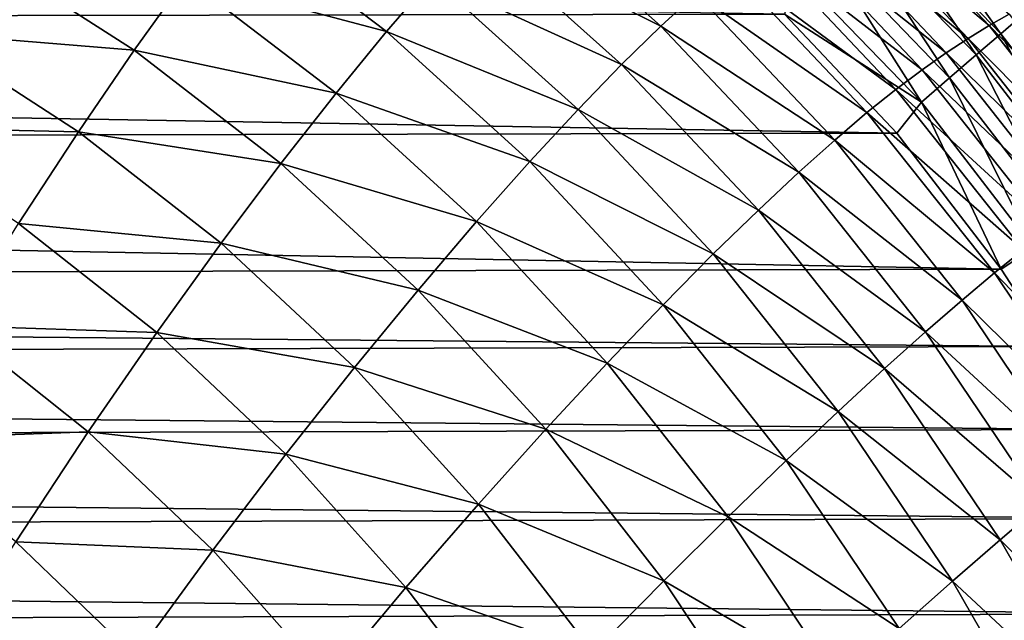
# Model space of a CAD drawing. Header units: metres. Extents: x -36 to 82, y -104 to 104.
# Tile 243 of 245: x 8.77 to 12.53, y 98.83 to 101.12. Entities that reach past the tile are written whole.
import ezdxf

# ---------------------------------------------------------------- set-up
doc = ezdxf.new("R2010")
doc.units = ezdxf.units.M
doc.layers.add('solid_FIT-SHOWER-153_SW0001', color=7, linetype='CONTINUOUS')

msp = doc.modelspace()

# ---------------------------------------------------------------- linework, layer by layer
at = {"layer": 'solid_FIT-SHOWER-153_SW0001'}
for points in [[(11.863877, 101.604591, -1.116372), (11.946983, 101.650436, 0.652113), (12.467471, 101.098114, 0.644761)], [(12.467471, 101.098114, 0.644761), (11.946983, 101.650436, 0.652113), (12.543436, 101.141708, 2.519789)], [(12.080724, 101.675507, 16.660517), (12.004563, 101.593323, 16.745659), (12.511809, 101.067299, 16.745544)], [(12.596711, 101.140465, 16.660345), (12.080724, 101.675507, 16.660517), (12.511809, 101.067299, 16.745544)], [(10.502158, 101.454079, -10.683528), (10.646679, 101.603172, -9.598783), (11.21431, 101.096657, -9.620186)], [(11.21431, 101.096657, -9.620186), (10.646679, 101.603172, -9.598783), (11.349293, 101.221413, -8.442825)], [(11.776453, 101.551704, -2.781014), (11.863877, 101.604591, -1.116372), (12.387571, 101.049393, -1.125258)], [(12.387571, 101.049393, -1.125258), (11.863877, 101.604591, -1.116372), (12.467471, 101.098114, 0.644761)], [(12.004563, 101.593323, 16.745659), (11.920443, 101.502556, 16.814558), (12.418026, 100.986473, 16.814489)], [(12.511809, 101.067299, 16.745544), (12.004563, 101.593323, 16.745659), (12.418026, 100.986473, 16.814489)], [(11.683063, 101.489426, -4.343849), (11.776453, 101.551704, -2.781014), (12.302891, 100.994102, -2.791592)], [(12.302891, 100.994102, -2.791592), (11.776453, 101.551704, -2.781014), (12.387571, 101.049393, -1.125258)], [(-11.260523, 101.507263, 16.90811), (-11.727931, 101.101456, 16.90811), (11.685659, 101.141884, 16.90811)], [(9.401008, 101.279572, -13.396848), (9.582112, 101.519829, -12.5665), (10.167805, 101.075272, -12.594877)], [(10.167805, 101.075272, -12.594877), (9.582112, 101.519829, -12.5665), (10.343041, 101.279045, -11.681231)], [(11.920443, 101.502556, 16.814558), (11.829412, 101.404327, 16.865644), (12.316535, 100.89901, 16.865612)], [(12.418026, 100.986473, 16.814489), (11.920443, 101.502556, 16.814558), (12.316535, 100.89901, 16.865612)], [(11.581924, 101.41526, -5.807007), (11.683063, 101.489426, -4.343849), (12.211577, 100.93, -4.356286)], [(12.211577, 100.93, -4.356286), (11.683063, 101.489426, -4.343849), (12.302891, 100.994102, -2.791592)], [(10.343041, 101.279045, -11.681231), (10.502158, 101.454079, -10.683528), (11.064656, 100.949791, -10.707589)], [(11.064656, 100.949791, -10.707589), (10.502158, 101.454079, -10.683528), (11.21431, 101.096657, -9.620186)], [(8.410099, 101.068977, -14.79633), (8.606876, 101.38755, -14.118792), (9.204044, 101.004517, -14.149687)], [(9.204044, 101.004517, -14.149687), (8.606876, 101.38755, -14.118792), (9.401008, 101.279572, -13.396848)], [(11.47126, 101.326752, -7.172615), (11.581924, 101.41526, -5.807007), (12.111643, 100.854713, -5.821479)], [(12.111643, 100.854713, -5.821479), (11.581924, 101.41526, -5.807007), (12.211577, 100.93, -4.356286)], [(11.829412, 101.404327, 16.865644), (11.732529, 101.299789, 16.89735), (12.208511, 100.805916, 16.897343)], [(12.316535, 100.89901, 16.865612), (11.829412, 101.404327, 16.865644), (12.208511, 100.805916, 16.897343)], [(11.349293, 101.221413, -8.442825), (11.47126, 101.326752, -7.172615), (12.001102, 100.765892, -7.189312)], [(12.001102, 100.765892, -7.189312), (11.47126, 101.326752, -7.172615), (12.111643, 100.854713, -5.821479)], [(9.204044, 101.004517, -14.149687), (9.401008, 101.279572, -13.396848), (9.975109, 100.840103, -13.427478)], [(9.975109, 100.840103, -13.427478), (9.401008, 101.279572, -13.396848), (10.167805, 101.075272, -12.594877)], [(10.167805, 101.075272, -12.594877), (10.343041, 101.279045, -11.681231), (10.898676, 100.778114, -11.707943)], [(10.898676, 100.778114, -11.707943), (10.343041, 101.279045, -11.681231), (11.064656, 100.949791, -10.707589)], [(11.685659, 101.141884, 16.90811), (12.208511, 100.805916, 16.897343), (11.732529, 101.299789, 16.89735)], [(11.21431, 101.096657, -9.620186), (11.349293, 101.221413, -8.442825), (11.877975, 100.661171, -8.461946)], [(11.877975, 100.661171, -8.461946), (11.349293, 101.221413, -8.442825), (12.001102, 100.765892, -7.189312)], [(-11.727931, 101.101456, 16.90811), (12.115044, 100.688026, 16.90811), (11.685659, 101.141884, 16.90811)], [(11.685659, 101.141884, 16.90811), (12.115044, 100.688026, 16.90811), (12.208511, 100.805916, 16.897343)], [(12.467471, 101.098114, 0.644761), (12.543436, 101.141708, 2.519789), (13.012835, 100.538971, 2.513331)], [(12.596711, 101.140465, 16.660345), (12.511809, 101.067299, 16.745544), (12.966048, 100.476768, 16.745533)], [(-11.727931, 101.101456, 16.90811), (-12.157081, 100.637939, 16.90811), (12.115044, 100.688026, 16.90811)], [(11.064656, 100.949791, -10.707589), (11.21431, 101.096657, -9.620186), (11.74038, 100.538048, -9.641891)], [(11.74038, 100.538048, -9.641891), (11.21431, 101.096657, -9.620186), (11.877975, 100.661171, -8.461946)], [(12.387571, 101.049393, -1.125258), (12.467471, 101.098114, 0.644761), (12.941086, 100.492508, 0.636946)], [(12.941086, 100.492508, 0.636946), (12.467471, 101.098114, 0.644761), (13.012835, 100.538971, 2.513331)], [(8.199439, 100.710487, -15.404034), (8.410099, 101.068977, -14.79633), (8.991203, 100.69268, -14.828443)], [(8.991203, 100.69268, -14.828443), (8.410099, 101.068977, -14.79633), (9.204044, 101.004517, -14.149687)], [(9.975109, 100.840103, -13.427478), (10.167805, 101.075272, -12.594877), (10.714716, 100.578926, -12.624152)], [(10.714716, 100.578926, -12.624152), (10.167805, 101.075272, -12.594877), (10.898676, 100.778114, -11.707943)], [(12.302891, 100.994102, -2.791592), (12.387571, 101.049393, -1.125258), (12.865124, 100.441261, -1.134577)], [(12.865124, 100.441261, -1.134577), (12.387571, 101.049393, -1.125258), (12.941086, 100.492508, 0.636946)], [(12.511809, 101.067299, 16.745544), (12.418026, 100.986473, 16.814489), (12.864136, 100.406525, 16.814484)], [(12.966048, 100.476768, 16.745533), (12.511809, 101.067299, 16.745544), (12.864136, 100.406525, 16.814484)], [(8.991203, 100.69268, -14.828443), (9.204044, 101.004517, -14.149687), (9.764629, 100.571426, -14.182205)], [(9.764629, 100.571426, -14.182205), (9.204044, 101.004517, -14.149687), (9.975109, 100.840103, -13.427478)], [(12.211577, 100.93, -4.356286), (12.302891, 100.994102, -2.791592), (12.783917, 100.383911, -2.802545)], [(12.783917, 100.383911, -2.802545), (12.302891, 100.994102, -2.791592), (12.865124, 100.441261, -1.134577)], [(12.418026, 100.986473, 16.814489), (12.316535, 100.89901, 16.865612), (12.753846, 100.330505, 16.86561)], [(12.864136, 100.406525, 16.814484), (12.418026, 100.986473, 16.814489), (12.753846, 100.330505, 16.86561)], [(10.898676, 100.778114, -11.707943), (11.064656, 100.949791, -10.707589), (11.58653, 100.393944, -10.731969)], [(11.58653, 100.393944, -10.731969), (11.064656, 100.949791, -10.707589), (11.74038, 100.538048, -9.641891)], [(12.111643, 100.854713, -5.821479), (12.211577, 100.93, -4.356286), (12.695419, 100.318352, -4.369018)], [(12.316535, 100.89901, 16.865612), (12.208511, 100.805916, 16.897343), (12.636457, 100.249596, 16.897341)], [(12.695419, 100.318352, -4.369018), (12.211577, 100.93, -4.356286), (12.783917, 100.383911, -2.802545)], [(12.753846, 100.330505, 16.86561), (12.316535, 100.89901, 16.865612), (12.636457, 100.249596, 16.897341)], [(9.764629, 100.571426, -14.182205), (9.975109, 100.840103, -13.427478), (10.511328, 100.349655, -13.459137)], [(10.511328, 100.349655, -13.459137), (9.975109, 100.840103, -13.427478), (10.714716, 100.578926, -12.624152)], [(12.001102, 100.765892, -7.189312), (12.111643, 100.854713, -5.821479), (12.597445, 100.24234, -5.836159)], [(12.597445, 100.24234, -5.836159), (12.111643, 100.854713, -5.821479), (12.695419, 100.318352, -4.369018)], [(12.115044, 100.688026, 16.90811), (12.51322, 100.167557, 16.90811), (12.208511, 100.805916, 16.897343)], [(12.51322, 100.167557, 16.90811), (12.636457, 100.249596, 16.897341), (12.208511, 100.805916, 16.897343)], [(10.714716, 100.578926, -12.624152), (10.898676, 100.778114, -11.707943), (11.414635, 100.226257, -11.73501)], [(11.414635, 100.226257, -11.73501), (10.898676, 100.778114, -11.707943), (11.58653, 100.393944, -10.731969)], [(11.877975, 100.661171, -8.461946), (12.001102, 100.765892, -7.189312), (12.487815, 100.153633, -7.20613)], [(12.487815, 100.153633, -7.20613), (12.001102, 100.765892, -7.189312), (12.597445, 100.24234, -5.836159)], [(8.762852, 100.34227, -15.436722), (8.199439, 100.710487, -15.404034), (8.991203, 100.69268, -14.828443)], [(-12.157081, 100.637939, 16.90811), (12.51322, 100.167557, 16.90811), (12.115044, 100.688026, 16.90811)], [(8.762852, 100.34227, -15.436722), (8.991203, 100.69268, -14.828443), (9.536414, 100.267342, -14.862298)], [(9.536414, 100.267342, -14.862298), (8.991203, 100.69268, -14.828443), (9.764629, 100.571426, -14.182205)], [(-12.157081, 100.637939, 16.90811), (-12.555842, 100.104988, 16.90811), (12.51322, 100.167557, 16.90811)], [(11.74038, 100.538048, -9.641891), (11.877975, 100.661171, -8.461946), (12.364352, 100.049988, -8.481107)], [(12.364352, 100.049988, -8.481107), (11.877975, 100.661171, -8.461946), (12.487815, 100.153633, -7.20613)], [(9.536414, 100.267342, -14.862298), (9.764629, 100.571426, -14.182205), (10.288192, 100.088287, -14.215882)], [(10.288192, 100.088287, -14.215882), (9.764629, 100.571426, -14.182205), (10.511328, 100.349655, -13.459137)], [(10.511328, 100.349655, -13.459137), (10.714716, 100.578926, -12.624152), (11.22291, 100.032387, -12.653846)], [(11.22291, 100.032387, -12.653846), (10.714716, 100.578926, -12.624152), (11.414635, 100.226257, -11.73501)], [(11.58653, 100.393944, -10.731969), (11.74038, 100.538048, -9.641891), (12.225016, 99.929031, -9.663576)], [(12.225016, 99.929031, -9.663576), (11.74038, 100.538048, -9.641891), (12.364352, 100.049988, -8.481107)], [(11.414635, 100.226257, -11.73501), (11.58653, 100.393944, -10.731969), (12.06788, 99.788277, -10.756287)], [(12.06788, 99.788277, -10.756287), (11.58653, 100.393944, -10.731969), (12.225016, 99.929031, -9.663576)], [(8.519686, 99.951668, -15.978281), (8.762852, 100.34227, -15.436722), (9.290994, 99.926178, -15.47122)], [(9.290994, 99.926178, -15.47122), (8.762852, 100.34227, -15.436722), (9.536414, 100.267342, -14.862298)], [(10.288192, 100.088287, -14.215882), (10.511328, 100.349655, -13.459137), (11.009792, 99.809837, -13.4913)], [(11.009792, 99.809837, -13.4913), (10.511328, 100.349655, -13.459137), (11.22291, 100.032387, -12.653846)], [(9.290994, 99.926178, -15.47122), (9.536414, 100.267342, -14.862298), (10.045403, 99.793015, -14.897416)], [(10.045403, 99.793015, -14.897416), (9.536414, 100.267342, -14.862298), (10.288192, 100.088287, -14.215882)], [(11.22291, 100.032387, -12.653846), (11.414635, 100.226257, -11.73501), (11.891024, 99.625244, -11.761997)], [(11.891024, 99.625244, -11.761997), (11.414635, 100.226257, -11.73501), (12.06788, 99.788277, -10.756287)], [(12.487815, 100.153633, -7.20613), (12.597445, 100.24234, -5.836159), (13.039691, 99.579605, -5.850882)], [(12.51322, 100.167557, 16.90811), (12.704788, 99.872711, 16.90811), (12.636457, 100.249596, 16.897341)], [(-12.555842, 100.104988, 16.90811), (12.704788, 99.872711, 16.90811), (12.51322, 100.167557, 16.90811)], [(12.364352, 100.049988, -8.481107), (12.487815, 100.153633, -7.20613), (12.931654, 99.491516, -7.222853)], [(12.931654, 99.491516, -7.222853), (12.487815, 100.153633, -7.20613), (13.039691, 99.579605, -5.850882)], [(-12.555842, 100.104988, 16.90811), (-12.746328, 99.804703, 16.90811), (12.704788, 99.872711, 16.90811)], [(10.045403, 99.793015, -14.897416), (10.288192, 100.088287, -14.215882), (10.774947, 99.556709, -14.250156)], [(10.774947, 99.556709, -14.250156), (10.288192, 100.088287, -14.215882), (11.009792, 99.809837, -13.4913)], [(12.225016, 99.929031, -9.663576), (12.364352, 100.049988, -8.481107), (12.808605, 99.389488, -8.500045)], [(12.808605, 99.389488, -8.500045), (12.364352, 100.049988, -8.481107), (12.931654, 99.491516, -7.222853)], [(11.009792, 99.809837, -13.4913), (11.22291, 100.032387, -12.653846), (11.692526, 99.437424, -12.683468)], [(11.692526, 99.437424, -12.683468), (11.22291, 100.032387, -12.653846), (11.891024, 99.625244, -11.761997)], [(8.262634, 99.519432, -16.457058), (8.519686, 99.951668, -15.978281), (9.029304, 99.546394, -16.012619)], [(9.029304, 99.546394, -16.012619), (8.519686, 99.951668, -15.978281), (9.290994, 99.926178, -15.47122)], [(9.029304, 99.546394, -16.012619), (9.290994, 99.926178, -15.47122), (9.783651, 99.462257, -15.507037)], [(9.783651, 99.462257, -15.507037), (9.290994, 99.926178, -15.47122), (10.045403, 99.793015, -14.897416)], [(12.06788, 99.788277, -10.756287), (12.225016, 99.929031, -9.663576), (12.668344, 99.271278, -9.68492)], [(12.668344, 99.271278, -9.68492), (12.225016, 99.929031, -9.663576), (12.808605, 99.389488, -8.500045)], [(-12.746328, 99.804703, 16.90811), (12.890242, 99.555954, 16.90811), (12.704788, 99.872711, 16.90811)], [(10.774947, 99.556709, -14.250156), (11.009792, 99.809837, -13.4913), (11.470705, 99.22245, -13.523429)], [(11.470705, 99.22245, -13.523429), (11.009792, 99.809837, -13.4913), (11.692526, 99.437424, -12.683468)], [(-12.746328, 99.804703, 16.90811), (-12.930096, 99.482735, 16.90811), (12.890242, 99.555954, 16.90811)], [(9.783651, 99.462257, -15.507037), (10.045403, 99.793015, -14.897416), (10.518498, 99.271294, -14.933208)], [(10.518498, 99.271294, -14.933208), (10.045403, 99.793015, -14.897416), (10.774947, 99.556709, -14.250156)], [(11.891024, 99.625244, -11.761997), (12.06788, 99.788277, -10.756287), (12.508811, 99.134514, -10.780164)], [(12.508811, 99.134514, -10.780164), (12.06788, 99.788277, -10.756287), (12.668344, 99.271278, -9.68492)], [(11.692526, 99.437424, -12.683468), (11.891024, 99.625244, -11.761997), (12.32795, 98.976822, -11.78847)], [(12.32795, 98.976822, -11.78847), (11.891024, 99.625244, -11.761997), (12.508811, 99.134514, -10.780164)], [(-12.930096, 99.482735, 16.90811), (13.067233, 99.215744, 16.90811), (12.890242, 99.555954, 16.90811)], [(8.752589, 99.12664, -16.490385), (8.262634, 99.519432, -16.457058), (9.029304, 99.546394, -16.012619)], [(8.752589, 99.12664, -16.490385), (9.029304, 99.546394, -16.012619), (9.504118, 99.094589, -16.048277)], [(9.504118, 99.094589, -16.048277), (9.029304, 99.546394, -16.012619), (9.783651, 99.462257, -15.507037)], [(10.518498, 99.271294, -14.933208), (10.774947, 99.556709, -14.250156), (11.225189, 98.978493, -14.284451)], [(11.225189, 98.978493, -14.284451), (10.774947, 99.556709, -14.250156), (11.470705, 99.22245, -13.523429)], [(-12.930096, 99.482735, 16.90811), (-13.105278, 99.137192, 16.90811), (13.067233, 99.215744, 16.90811)], [(9.504118, 99.094589, -16.048277), (9.783651, 99.462257, -15.507037), (10.241276, 98.952087, -15.543579)], [(10.241276, 98.952087, -15.543579), (9.783651, 99.462257, -15.507037), (10.518498, 99.271294, -14.933208)], [(11.470705, 99.22245, -13.523429), (11.692526, 99.437424, -12.683468), (12.123704, 98.795837, -12.712531)], [(12.123704, 98.795837, -12.712531), (11.692526, 99.437424, -12.683468), (12.32795, 98.976822, -11.78847)], [(10.241276, 98.952087, -15.543579), (10.518498, 99.271294, -14.933208), (10.9561, 98.703941, -14.969076)], [(10.9561, 98.703941, -14.969076), (10.518498, 99.271294, -14.933208), (11.225189, 98.978493, -14.284451)], [(12.508811, 99.134514, -10.780164), (12.668344, 99.271278, -9.68492), (13.070677, 98.566887, -9.705606)], [(-13.105278, 99.137192, 16.90811), (13.235432, 98.851509, 16.90811), (13.067233, 99.215744, 16.90811)], [(11.225189, 98.978493, -14.284451), (11.470705, 99.22245, -13.523429), (11.894269, 98.589272, -13.554988)], [(11.894269, 98.589272, -13.554988), (11.470705, 99.22245, -13.523429), (12.123704, 98.795837, -12.712531)], [(-13.105278, 99.137192, 16.90811), (-13.271689, 98.767342, 16.90811), (13.235432, 98.851509, 16.90811)], [(12.32795, 98.976822, -11.78847), (12.508811, 99.134514, -10.780164), (12.909604, 98.434792, -10.803227)], [(12.909604, 98.434792, -10.803227), (12.508811, 99.134514, -10.780164), (13.070677, 98.566887, -9.705606)], [(8.462677, 98.665825, -16.908871), (8.752589, 99.12664, -16.490385), (9.20838, 98.688721, -16.524971)], [(9.20838, 98.688721, -16.524971), (8.752589, 99.12664, -16.490385), (9.504118, 99.094589, -16.048277)], [(9.20838, 98.688721, -16.524971), (9.504118, 99.094589, -16.048277), (9.944708, 98.597755, -16.084669)], [(9.944708, 98.597755, -16.084669), (9.504118, 99.094589, -16.048277), (10.241276, 98.952087, -15.543579)], [(9.944708, 98.597755, -16.084669), (10.241276, 98.952087, -15.543579), (10.664394, 98.397392, -15.580239)], [(10.664394, 98.397392, -15.580239), (10.241276, 98.952087, -15.543579), (10.9561, 98.703941, -14.969076)], [(10.9561, 98.703941, -14.969076), (11.225189, 98.978493, -14.284451), (11.639209, 98.355415, -14.318192)], [(11.639209, 98.355415, -14.318192), (11.225189, 98.978493, -14.284451), (11.894269, 98.589272, -13.554988)], [(12.123704, 98.795837, -12.712531), (12.32795, 98.976822, -11.78847), (12.725691, 98.283173, -11.813998)], [(12.725691, 98.283173, -11.813998), (12.32795, 98.976822, -11.78847), (12.909604, 98.434792, -10.803227)], [(-13.271689, 98.767342, 16.90811), (13.395168, 98.463821, 16.90811), (13.235432, 98.851509, 16.90811)]]:
    msp.add_3dface(points, dxfattribs=at)

doc.saveas('drawing.dxf')
